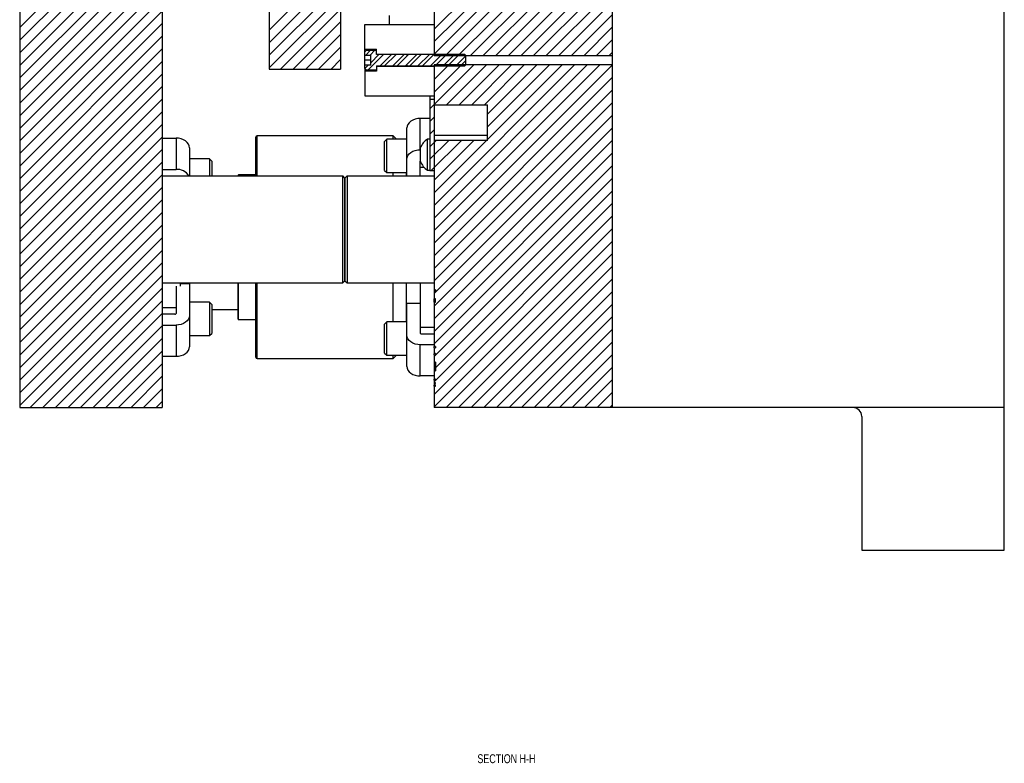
# Model space of a CAD drawing. Header units: inches. Extents: x 1694 to 2505, y -239 to -56.
# Tile 135 of 179: x 1834 to 1848, y -172 to -161. Entities that reach past the tile are written whole.
import ezdxf

# ---------------------------------------------------------------- set-up
doc = ezdxf.new("R2010")
doc.units = ezdxf.units.IN
doc.header["$LTSCALE"] = 0.5
doc.header["$MEASUREMENT"] = 0
for name, color, linetype in [('SID-M-D', 42, 'Continuous'), ('SID-M-F', 202, 'Continuous'), ('SID-M-S', 105, 'Continuous')]:
    doc.layers.add(name, color=color, linetype=linetype)
doc.styles.add('SLDTEXTSTYLE0', font='TXT', dxfattribs={"width": 0.595745})
pattern_1 = [(90, (1832.2, -196.733), (-12, 12), [12, -12]), (90, (1834.2, -196.733), (-12, 12), [12, -12]), (90, (1836.2, -196.733), (-12, 12), [12, -12]), (90, (1838.2, -196.733), (-12, 12), [12, -12]), (90, (1840.2, -196.733), (-12, 12), [12, -12]), (90, (1842.2, -196.733), (-12, 12), [12, -12]), (90, (1844.2, -196.733), (-12, 12), [12, -12]), (0, (1832.2, -184.733), (12, -12), [12, -12]), (0, (1832.2, -182.733), (12, -12), [12, -12]), (0, (1832.2, -180.733), (12, -12), [12, -12]), (0, (1832.2, -178.733), (12, -12), [12, -12]), (0, (1832.2, -176.733), (12, -12), [12, -12]), (0, (1832.2, -174.733), (12, -12), [12, -12]), (0, (1832.2, -172.733), (12, -12), [12, -12])]

msp = doc.modelspace()

# ---------------------------------------------------------------- hatches: boundary and pattern name
at = {"layer": 'SID-M-F'}
h = msp.add_hatch(dxfattribs=at)
h.set_pattern_fill('AR-PARQ1', color=256, style=0)
h.set_pattern_definition(pattern_1)
h.paths.add_polyline_path([(1839.89106, -161.63745), (1839.89106, -161.2241), (1838.92106, -161.2241), (1838.92106, -161.56889), (1839.08506, -161.56889), (1839.08506, -161.63745)], flags=0)
h = msp.add_hatch(dxfattribs=at)
h.set_pattern_fill('AR-PARQ1', color=256, style=0)
h.set_pattern_definition(pattern_1)
h.paths.add_polyline_path([(1839.89106, -162.2241), (1839.89106, -161.81075), (1839.08506, -161.81075), (1839.08506, -161.87931), (1838.92106, -161.87931), (1838.92106, -162.2241)], flags=0)

# ---------------------------------------------------------------- linework, layer by layer
at = {"layer": 'SID-M-F', "linetype": 'Continuous'}
for p, q in [((1834.07807, -161.26669), (1837.07807, -158.26669)), ((1834.07807, -161.44346), (1837.07807, -158.44346)), ((1834.07807, -161.62024), (1837.07807, -158.62024)), ((1834.07807, -161.79702), (1837.07807, -158.79702)), ((1834.07807, -161.97379), (1837.07807, -158.97379)), ((1834.07807, -162.15057), (1837.07807, -159.15057)), ((1834.07807, -162.32735), (1837.07807, -159.32735)), ((1834.07807, -162.50412), (1837.07807, -159.50412)), ((1834.07807, -162.6809), (1837.07807, -159.6809)), ((1834.07807, -163.03446), (1837.07807, -160.03446)), ((1837.57807, -161.30222), (1838.57807, -160.30222)), ((1837.57807, -161.479), (1838.57807, -160.479)), ((1839.89106, -161.81766), (1841.15337, -160.55535)), ((1839.89106, -161.99443), (1841.33014, -160.55535)), ((1839.89106, -161.28733), (1840.62304, -160.55535)), ((1839.89106, -161.4641), (1840.79981, -160.55535)), ((1839.89106, -161.64088), (1840.97659, -160.55535)), ((1840.40375, -161.65852), (1841.50692, -160.55535)), ((1840.58052, -161.65852), (1841.6837, -160.55535)), ((1840.7573, -161.65852), (1841.86047, -160.55535)), ((1840.93408, -161.65852), (1842.03725, -160.55535)), ((1841.11085, -161.65852), (1842.21403, -160.55535)), ((1841.28763, -161.65852), (1842.39081, -160.55535)), ((1837.57807, -161.65578), (1838.57807, -160.65578)), ((1841.46441, -161.65852), (1842.39106, -160.73187)), ((1834.07807, -162.85768), (1836.07807, -160.85768)), ((1837.57807, -161.83255), (1838.57807, -160.83255)), ((1841.64118, -161.65852), (1842.39106, -160.90865)), ((1837.7383, -161.8491), (1838.57807, -161.00933)), ((1837.91507, -161.8491), (1838.57807, -161.18611)), ((1841.81796, -161.65852), (1842.39106, -161.08542)), ((1834.07807, -163.21123), (1836.07807, -161.21123)), ((1841.99474, -161.65852), (1842.39106, -161.2622)), ((1834.07807, -163.38801), (1836.07807, -161.38801)), ((1838.09185, -161.8491), (1838.57807, -161.36288)), ((1842.17151, -161.65852), (1842.39106, -161.43898)), ((1834.07807, -163.56479), (1836.07807, -161.56479)), ((1838.26863, -161.8491), (1838.57807, -161.53966)), ((1838.93177, -161.65378), (1838.99525, -161.5903)), ((1838.99427, -161.65378), (1839.05775, -161.5903)), ((1834.07807, -163.74156), (1836.07807, -161.74156)), ((1838.4454, -161.8491), (1838.57807, -161.71644)), ((1838.96694, -161.85789), (1839.18073, -161.6441)), ((1839.00306, -161.75927), (1839.11823, -161.6441)), ((1839.13501, -161.8041), (1839.29501, -161.6441)), ((1839.19751, -161.8041), (1839.35751, -161.6441)), ((1839.31179, -161.8041), (1839.47179, -161.6441)), ((1839.37429, -161.8041), (1839.53429, -161.6441)), ((1839.48856, -161.8041), (1839.64856, -161.6441)), ((1839.55106, -161.8041), (1839.71106, -161.6441)), ((1839.66534, -161.8041), (1839.82534, -161.6441)), ((1839.72784, -161.8041), (1839.88784, -161.6441)), ((1839.84212, -161.8041), (1840.00212, -161.6441)), ((1839.89106, -162.17121), (1840.33506, -161.72721)), ((1840.01889, -161.8041), (1840.17889, -161.6441)), ((1840.19567, -161.8041), (1840.33506, -161.66471)), ((1842.34829, -161.65852), (1842.39106, -161.61575)), ((1838.92106, -161.84127), (1838.96792, -161.79441)), ((1839.08122, -161.85789), (1839.08506, -161.85405)), ((1839.89106, -162.34799), (1840.44937, -161.78967)), ((1839.89106, -163.7622), (1841.86359, -161.78967)), ((1839.89106, -163.93898), (1842.04036, -161.78967)), ((1839.89106, -164.11575), (1842.21714, -161.78967)), ((1839.89106, -164.29253), (1842.39106, -161.79253)), ((1840.06672, -162.3491), (1840.62615, -161.78967)), ((1840.2435, -162.3491), (1840.80293, -161.78967)), ((1840.42028, -162.3491), (1840.9797, -161.78967)), ((1840.59706, -162.3491), (1841.15648, -161.78967)), ((1840.64106, -162.48187), (1841.33326, -161.78967)), ((1840.64106, -162.65865), (1841.51003, -161.78967)), ((1840.64106, -162.83542), (1841.68681, -161.78967)), ((1834.07807, -163.91834), (1836.07807, -161.91834)), ((1839.89106, -164.46931), (1842.39106, -161.96931)), ((1834.07807, -164.09512), (1836.07807, -162.09512)), ((1839.89106, -164.64608), (1842.39106, -162.14608)), ((1834.07807, -164.27189), (1836.07807, -162.27189)), ((1839.83106, -162.40799), (1839.89106, -162.34799)), ((1839.89106, -164.82286), (1842.39106, -162.32286)), ((1834.07807, -164.44867), (1836.07807, -162.44867)), ((1839.83106, -162.58476), (1839.89106, -162.52476)), ((1839.89106, -164.99964), (1842.39106, -162.49964)), ((1834.07807, -164.62545), (1836.07807, -162.62545)), ((1839.83106, -162.76154), (1839.89106, -162.70154)), ((1839.89106, -165.17641), (1842.39106, -162.67641)), ((1834.07807, -164.80222), (1836.07807, -162.80222)), ((1839.83106, -162.93832), (1839.92028, -162.8491)), ((1839.83106, -163.11509), (1840.09706, -162.8491)), ((1839.84883, -163.2741), (1840.27383, -162.8491)), ((1839.89106, -163.40865), (1840.45061, -162.8491)), ((1839.89106, -163.58542), (1840.62739, -162.8491)), ((1839.89106, -165.35319), (1842.39106, -162.85319)), ((1834.07807, -164.979), (1836.07807, -162.979)), ((1839.89106, -165.52997), (1842.39106, -163.02997)), ((1834.07807, -165.15578), (1836.07807, -163.15578)), ((1839.89106, -165.70674), (1842.39106, -163.20674)), ((1834.07807, -165.33255), (1836.07807, -163.33255)), ((1839.89106, -165.88352), (1842.39106, -163.38352)), ((1834.07807, -165.50933), (1836.07807, -163.50933)), ((1839.91106, -166.0403), (1842.39106, -163.5603)), ((1834.07807, -165.68611), (1836.07807, -163.68611)), ((1839.89106, -166.23707), (1842.39106, -163.73707)), ((1834.07807, -165.86288), (1836.07807, -163.86288)), ((1839.89106, -166.41385), (1842.39106, -163.91385)), ((1834.07807, -166.03966), (1836.07807, -164.03966)), ((1839.89106, -166.59063), (1842.39106, -164.09063)), ((1834.07807, -166.21644), (1836.07807, -164.21644)), ((1840.05937, -166.5991), (1842.39106, -164.2674)), ((1834.07807, -166.39321), (1836.07807, -164.39321)), ((1840.23614, -166.5991), (1842.39106, -164.44418)), ((1834.07807, -166.56999), (1836.07807, -164.56999)), ((1840.41292, -166.5991), (1842.39106, -164.62096)), ((1834.22573, -166.5991), (1836.07807, -164.74677)), ((1834.40251, -166.5991), (1836.07807, -164.92354)), ((1840.5897, -166.5991), (1842.39106, -164.79773)), ((1840.76647, -166.5991), (1842.39106, -164.97451)), ((1834.57929, -166.5991), (1836.07807, -165.10032)), ((1840.94325, -166.5991), (1842.39106, -165.15129)), ((1834.75606, -166.5991), (1836.07807, -165.2771)), ((1841.12003, -166.5991), (1842.39106, -165.32806)), ((1834.93284, -166.5991), (1836.07807, -165.45387)), ((1841.2968, -166.5991), (1842.39106, -165.50484)), ((1835.10962, -166.5991), (1836.07807, -165.63065)), ((1841.47358, -166.5991), (1842.39106, -165.68162)), ((1835.28639, -166.5991), (1836.07807, -165.80743)), ((1841.65036, -166.5991), (1842.39106, -165.85839)), ((1835.46317, -166.5991), (1836.07807, -165.9842)), ((1835.63995, -166.5991), (1836.07807, -166.16098)), ((1841.82713, -166.5991), (1842.39106, -166.03517)), ((1842.00391, -166.5991), (1842.39106, -166.21195)), ((1835.81672, -166.5991), (1836.07807, -166.33776)), ((1842.18069, -166.5991), (1842.39106, -166.38872)), ((1835.9935, -166.5991), (1836.07807, -166.51453)), ((1842.35746, -166.5991), (1842.39106, -166.5655))]:
    msp.add_line(p, q, dxfattribs=at)
at = {"layer": 'SID-M-S'}
for p, q in [((1847.89106, -168.5991), (1847.89106, -140.5991)), ((1834.07807, -142.5991), (1834.07807, -166.5991)), ((1842.39106, -151.6026), (1842.39106, -161.65852)), ((1837.57807, -151.74638), (1837.57807, -161.8491)), ((1836.07807, -157.37902), (1836.07807, -166.5991)), ((1838.57807, -158.6491), (1838.57807, -161.8491)), ((1839.89106, -160.55535), (1839.89106, -161.65852)), ((1839.26606, -161.2241), (1839.26606, -161.0991)), ((1838.92106, -161.8427), (1838.92106, -161.2241)), ((1838.92106, -161.2241), (1839.89106, -161.2241)), ((1838.92106, -161.56889), (1839.08506, -161.56889)), ((1838.93746, -161.5891), (1838.92106, -161.6055)), ((1838.93746, -161.5903), (1838.92106, -161.60687)), ((1839.08506, -161.5891), (1838.93746, -161.5891)), ((1838.93746, -161.5903), (1838.93746, -161.5891)), ((1839.08506, -161.5903), (1838.93746, -161.5903)), ((1839.08506, -161.6441), (1839.08506, -161.56889)), ((1838.92106, -161.65378), (1839.00306, -161.65378)), ((1839.00306, -161.7241), (1838.92106, -161.7241)), ((1839.00306, -161.79441), (1839.00306, -161.65378)), ((1839.08506, -161.63745), (1839.89106, -161.63745)), ((1839.50745, -161.6421), (1839.08506, -161.6421)), ((1839.50745, -161.6441), (1839.08506, -161.6441)), ((1839.50745, -161.6539), (1839.50745, -161.6421)), ((1839.51255, -161.6421), (1839.50898, -161.6519)), ((1839.51255, -161.6441), (1839.50898, -161.65418)), ((1839.50898, -161.65418), (1839.50898, -161.6519)), ((1839.89106, -161.6421), (1839.51255, -161.6421)), ((1839.51255, -161.6441), (1839.51255, -161.6421)), ((1840.32106, -161.6441), (1839.51255, -161.6441)), ((1839.89106, -161.65852), (1842.39106, -161.65852)), ((1840.33506, -161.65852), (1840.32106, -161.6441)), ((1840.33506, -161.78967), (1840.33506, -161.65852)), ((1842.39106, -161.65852), (1842.39106, -166.5991)), ((1837.57807, -161.8491), (1838.57807, -161.8491)), ((1839.00306, -161.79441), (1838.92106, -161.79441)), ((1838.92106, -161.84132), (1838.93746, -161.85789)), ((1838.92106, -161.84132), (1838.92106, -162.2241)), ((1838.92106, -161.8427), (1838.93746, -161.8591)), ((1839.08506, -161.87931), (1838.92106, -161.87931)), ((1838.93746, -161.85789), (1839.08506, -161.85789)), ((1838.93746, -161.8591), (1838.93746, -161.85789)), ((1838.93746, -161.8591), (1839.08506, -161.8591)), ((1839.08506, -161.8041), (1839.50745, -161.8041)), ((1839.08506, -161.8041), (1839.08506, -161.87931)), ((1839.08506, -161.8061), (1839.50745, -161.8061)), ((1839.89106, -161.81075), (1839.08506, -161.81075)), ((1839.50745, -161.8061), (1839.50745, -161.79429)), ((1839.50898, -161.79401), (1839.51255, -161.8041)), ((1839.50898, -161.79629), (1839.50898, -161.79401)), ((1839.50898, -161.79629), (1839.51255, -161.8061)), ((1839.51255, -161.8061), (1839.51255, -161.8041)), ((1839.51255, -161.8041), (1840.32106, -161.8041)), ((1839.51255, -161.8061), (1839.89106, -161.8061)), ((1842.39106, -161.78967), (1839.89106, -161.78967)), ((1839.89106, -161.78967), (1839.89106, -165.07346)), ((1840.32106, -161.8041), (1840.33506, -161.78967)), ((1838.92106, -162.2241), (1839.89106, -162.2241)), ((1839.83106, -162.2241), (1839.83106, -163.2741)), ((1839.89106, -162.2741), (1839.83106, -162.2741)), ((1839.89106, -162.3491), (1840.64106, -162.3491)), ((1840.64106, -162.8491), (1840.64106, -162.3491)), ((1839.59305, -162.56461), (1839.56441, -162.58123)), ((1839.62573, -162.55226), (1839.59305, -162.56461)), ((1839.66119, -162.54465), (1839.62573, -162.55226)), ((1839.69806, -162.54208), (1839.66119, -162.54465)), ((1839.69806, -162.98049), (1839.69806, -162.54208)), ((1839.83106, -162.54208), (1839.69806, -162.54208)), ((1839.51269, -162.64966), (1839.50906, -162.67573)), ((1839.50906, -163.3491), (1839.50906, -162.67573)), ((1839.52344, -162.62458), (1839.51269, -162.64966)), ((1839.54091, -162.60148), (1839.52344, -162.62458)), ((1839.56441, -162.58123), (1839.54091, -162.60148)), ((1836.07807, -162.81829), (1836.27107, -162.81829)), ((1836.27107, -162.81829), (1836.27107, -163.2567)), ((1836.30794, -162.82086), (1836.27107, -162.81829)), ((1836.34339, -162.82847), (1836.30794, -162.82086)), ((1836.37607, -162.84082), (1836.34339, -162.82847)), ((1836.40471, -162.85744), (1836.37607, -162.84082)), ((1837.39106, -163.3491), (1837.39106, -162.8066)), ((1839.31756, -162.7866), (1837.41106, -162.7866)), ((1837.41106, -163.3491), (1837.41106, -162.7866)), ((1839.22781, -162.83309), (1839.19656, -162.86434)), ((1839.50906, -162.83309), (1839.22781, -162.83309)), ((1839.22781, -163.30184), (1839.22781, -162.83309)), ((1839.36405, -162.83309), (1839.31756, -162.7866)), ((1839.31756, -162.83309), (1839.31756, -162.7866)), ((1839.83106, -162.8306), (1839.80006, -162.8306)), ((1839.80006, -163.2676), (1839.80006, -162.8306)), ((1840.64106, -162.77883), (1839.89106, -162.77883)), ((1840.64106, -162.8491), (1839.89106, -162.8491)), ((1836.42821, -162.87769), (1836.40471, -162.85744)), ((1836.44568, -162.90079), (1836.42821, -162.87769)), ((1836.45643, -162.92587), (1836.44568, -162.90079)), ((1836.46007, -162.95194), (1836.45643, -162.92587)), ((1836.46007, -162.95194), (1836.46007, -163.3491)), ((1839.19656, -163.27059), (1839.19656, -162.86434)), ((1839.59305, -163.00301), (1839.62573, -162.99066)), ((1839.62573, -162.99066), (1839.66119, -162.98306)), ((1839.66119, -162.98306), (1839.69806, -162.98049)), ((1839.69906, -162.98049), (1839.69806, -162.98049)), ((1839.69906, -163.1466), (1839.69906, -162.9516)), ((1836.74132, -163.1093), (1836.46007, -163.1093)), ((1836.77257, -163.14055), (1836.74132, -163.1093)), ((1836.74132, -163.1093), (1836.74132, -163.3491)), ((1839.50906, -163.11413), (1839.51269, -163.08806)), ((1839.51269, -163.08806), (1839.52344, -163.06299)), ((1839.52344, -163.06299), (1839.54091, -163.03989)), ((1839.54091, -163.03989), (1839.56441, -163.01963)), ((1839.56441, -163.01963), (1839.59305, -163.00301)), ((1836.07807, -163.2567), (1836.27107, -163.2567)), ((1836.77257, -163.14055), (1836.77257, -163.3491)), ((1839.69806, -163.14489), (1839.69839, -163.14248)), ((1839.69806, -163.3491), (1839.69806, -163.14489)), ((1839.69806, -163.22371), (1839.74847, -163.22371)), ((1839.69839, -163.14248), (1839.69906, -163.14077)), ((1839.80006, -163.2676), (1839.83106, -163.2676)), ((1836.07807, -163.3491), (1838.61057, -163.3491)), ((1837.14106, -163.3491), (1837.14106, -163.34134)), ((1837.39106, -163.33347), (1837.14893, -163.33347)), ((1837.14893, -163.3491), (1837.14893, -163.33347)), ((1838.61057, -164.8491), (1838.61057, -163.3491)), ((1838.64057, -163.3791), (1838.61057, -163.3491)), ((1838.64057, -163.3791), (1838.64057, -164.8191)), ((1838.64106, -163.3791), (1838.67106, -163.3491)), ((1838.64106, -164.8191), (1838.64106, -163.3791)), ((1838.67106, -163.3491), (1838.67106, -164.8491)), ((1838.67106, -163.3491), (1839.89106, -163.3491)), ((1839.19656, -163.27059), (1839.22781, -163.30184)), ((1839.22781, -163.30184), (1839.50906, -163.30184)), ((1839.31756, -163.3491), (1839.31756, -163.30184)), ((1839.50506, -163.3491), (1839.50506, -163.30184)), ((1839.83106, -163.2741), (1839.89106, -163.2741)), ((1836.07807, -164.8491), (1838.61057, -164.8491)), ((1836.27107, -164.89459), (1836.27107, -165.27709)), ((1836.32807, -164.8491), (1836.32807, -164.89459)), ((1836.46007, -164.86187), (1836.32807, -164.86187)), ((1836.46007, -164.86187), (1836.46007, -165.74625)), ((1837.14106, -165.35685), (1837.14106, -164.8491)), ((1837.14893, -165.36472), (1837.14893, -164.8491)), ((1837.39106, -165.8916), (1837.39106, -164.8491)), ((1837.41106, -165.9116), (1837.41106, -164.8491)), ((1838.61057, -164.8491), (1838.64057, -164.8191)), ((1838.64106, -164.8191), (1838.67106, -164.8491)), ((1838.67106, -164.8491), (1839.89106, -164.8491)), ((1839.31756, -165.39635), (1839.31756, -164.8491)), ((1839.50506, -165.39635), (1839.50506, -164.8491)), ((1839.69806, -164.8491), (1839.69806, -165.5533)), ((1839.91106, -164.94712), (1839.89106, -164.94712)), ((1839.89106, -164.95942), (1839.91106, -164.95942)), ((1839.91106, -164.94712), (1839.91106, -164.95942)), ((1836.27107, -165.19827), (1836.07807, -165.19827)), ((1836.74132, -165.12014), (1836.46007, -165.12014)), ((1836.77257, -165.15139), (1836.74132, -165.12014)), ((1836.74132, -165.12014), (1836.74132, -165.58889)), ((1836.77257, -165.15139), (1836.77257, -165.55764)), ((1839.69806, -165.13808), (1839.50906, -165.13808)), ((1839.50906, -166.02246), (1839.50906, -165.13808)), ((1839.91106, -165.07346), (1839.89106, -165.07346)), ((1839.91106, -165.0981), (1839.89106, -165.0981)), ((1839.89106, -165.12215), (1839.91106, -165.12215)), ((1839.89106, -165.12215), (1839.89106, -165.74346)), ((1839.91106, -165.12215), (1839.91106, -165.07346)), ((1836.25357, -165.28946), (1836.07807, -165.28946)), ((1836.45643, -165.33392), (1836.44568, -165.35899)), ((1836.46007, -165.30785), (1836.45643, -165.33392)), ((1836.77257, -165.2241), (1837.14106, -165.2241)), ((1836.07807, -165.44149), (1836.27107, -165.44149)), ((1836.30794, -165.43892), (1836.27107, -165.44149)), ((1836.27107, -165.44149), (1836.27107, -165.8799)), ((1836.34339, -165.43132), (1836.30794, -165.43892)), ((1836.37607, -165.41897), (1836.34339, -165.43132)), ((1836.40471, -165.40235), (1836.37607, -165.41897)), ((1836.42821, -165.3821), (1836.40471, -165.40235)), ((1836.44568, -165.35899), (1836.42821, -165.3821)), ((1837.14893, -165.36472), (1837.39106, -165.36472)), ((1839.22781, -165.39635), (1839.19656, -165.4276)), ((1839.19656, -165.83385), (1839.19656, -165.4276)), ((1839.50906, -165.39635), (1839.22781, -165.39635)), ((1839.22781, -165.8651), (1839.22781, -165.39635)), ((1839.89106, -165.47448), (1839.69806, -165.47448)), ((1836.46007, -165.58889), (1836.74132, -165.58889)), ((1836.74132, -165.58889), (1836.77257, -165.55764)), ((1839.51269, -165.61013), (1839.50906, -165.58406)), ((1839.52344, -165.6352), (1839.51269, -165.61013)), ((1839.71556, -165.56567), (1839.89106, -165.56567)), ((1836.45643, -165.77233), (1836.46007, -165.74625)), ((1839.54091, -165.65831), (1839.52344, -165.6352)), ((1839.56441, -165.67856), (1839.54091, -165.65831)), ((1839.59305, -165.69518), (1839.56441, -165.67856)), ((1839.62573, -165.70753), (1839.59305, -165.69518)), ((1839.66119, -165.71513), (1839.62573, -165.70753)), ((1839.69806, -165.7177), (1839.66119, -165.71513)), ((1839.89106, -165.7177), (1839.69806, -165.7177)), ((1839.69806, -166.15611), (1839.69806, -165.7177)), ((1839.91106, -165.74346), (1839.89106, -165.74346)), ((1839.91106, -165.74346), (1839.91106, -165.76063)), ((1836.07807, -165.8799), (1836.27107, -165.8799)), ((1836.27107, -165.8799), (1836.30794, -165.87733)), ((1836.30794, -165.87733), (1836.34339, -165.86972)), ((1836.34339, -165.86972), (1836.37607, -165.85737)), ((1836.37607, -165.85737), (1836.40471, -165.84075)), ((1836.40471, -165.84075), (1836.42821, -165.8205)), ((1836.42821, -165.8205), (1836.44568, -165.7974)), ((1836.44568, -165.7974), (1836.45643, -165.77233)), ((1839.19656, -165.83385), (1839.22781, -165.8651)), ((1839.22781, -165.8651), (1839.50906, -165.8651)), ((1839.31756, -165.9116), (1839.36405, -165.8651)), ((1839.31756, -165.9116), (1839.31756, -165.8651)), ((1839.89106, -165.76063), (1839.91106, -165.76063)), ((1839.89106, -165.76063), (1839.89106, -165.84236)), ((1839.91106, -165.84236), (1839.89106, -165.84236)), ((1839.89106, -165.85707), (1839.91106, -165.85707)), ((1839.89106, -165.85707), (1839.89106, -166.19969)), ((1839.91106, -165.84236), (1839.91106, -165.85707)), ((1837.41106, -165.9116), (1839.31756, -165.9116)), ((1839.50906, -166.02246), (1839.51269, -166.04854)), ((1839.91106, -165.96442), (1839.89106, -165.96442)), ((1839.91106, -165.97673), (1839.89106, -165.97673)), ((1839.91106, -165.96442), (1839.91106, -166.08442)), ((1839.51269, -166.04854), (1839.52344, -166.07361)), ((1839.52344, -166.07361), (1839.54091, -166.09671)), ((1839.54091, -166.09671), (1839.56441, -166.11696)), ((1839.56441, -166.11696), (1839.59305, -166.13358)), ((1839.59305, -166.13358), (1839.62573, -166.14593)), ((1839.62573, -166.14593), (1839.66119, -166.15354)), ((1839.66119, -166.15354), (1839.69806, -166.15611)), ((1839.89106, -166.15611), (1839.69806, -166.15611)), ((1839.89106, -166.08442), (1839.91106, -166.08442)), ((1839.91106, -166.19969), (1839.89106, -166.19969)), ((1839.89106, -166.21602), (1839.91106, -166.21602)), ((1839.89106, -166.21602), (1839.89106, -166.28362)), ((1839.91106, -166.25096), (1839.89106, -166.25096)), ((1839.89106, -166.26327), (1839.91106, -166.26327)), ((1839.91106, -166.28362), (1839.89106, -166.28362)), ((1839.89106, -166.28981), (1839.89106, -166.28627)), ((1839.89106, -166.29913), (1839.91106, -166.29913)), ((1839.89106, -166.29913), (1839.89106, -166.5991)), ((1839.91106, -166.21602), (1839.91106, -166.19969)), ((1839.91106, -166.26327), (1839.91106, -166.25096)), ((1839.91106, -166.29913), (1839.91106, -166.28362)), ((1834.07807, -166.5991), (1836.07807, -166.5991)), ((1847.89106, -166.5991), (1839.89106, -166.5991)), ((1845.89106, -166.7241), (1845.89106, -168.5991)), ((1845.89106, -168.5991), (1847.89106, -168.5991))]:
    msp.add_line(p, q, dxfattribs=at)
for centre, radius, start, end in [((1839.50824, -161.65163), 0.000787, 180, 340), ((1839.50824, -161.79656), 0.000787, 20, 180), ((1837.41106, -162.8066), 0.02, 90, 180), ((1839.94781, -163.05658), 0.27, 123.177536, 157.118233), ((1836.28942, -163.44208), 0.18629, 29.944291, 95.653417), ((1839.94781, -163.04161), 0.27, 202.881767, 236.822464), ((1837.14893, -163.34134), 0.00787, 90, 180), ((1836.25575, -165.274), 0.01562, 261.950533, 348.578246), ((1837.14893, -165.35685), 0.00787, 180, 270), ((1839.71337, -165.55021), 0.01562, 191.421754, 278.049467), ((1837.41106, -165.8916), 0.02, 180, 270), ((1845.76606, -166.7241), 0.125, 0, 90)]:
    msp.add_arc(centre, radius, start, end, dxfattribs=at)
for points, knots in [([(1839.50898, -161.65418), (1839.50894, -161.65425), (1839.50887, -161.65441), (1839.50867, -161.6546), (1839.50842, -161.65471), (1839.50816, -161.65473), (1839.5079, -161.65465), (1839.50769, -161.6545), (1839.50753, -161.65428), (1839.50746, -161.65407), (1839.50745, -161.65394), (1839.50745, -161.6539)], [0, 0, 0, 0, 0.11105776, 0.23555208, 0.35625973, 0.47338457, 0.58874942, 0.70481335, 0.82364989, 0.94620285, 1, 1, 1, 1]), ([(1839.50745, -161.79429), (1839.50745, -161.79424), (1839.50746, -161.79409), (1839.50755, -161.79387), (1839.50771, -161.79367), (1839.50791, -161.79354), (1839.50813, -161.79347), (1839.5084, -161.79348), (1839.50864, -161.79357), (1839.50884, -161.79375), (1839.50894, -161.79391), (1839.50897, -161.794), (1839.50898, -161.79401)], [0, 0, 0, 0, 0.069438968, 0.196195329, 0.321631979, 0.401971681, 0.517863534, 0.633795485, 0.749084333, 0.86574479, 0.98558833, 1, 1, 1, 1]), ([(1839.89106, -165.0981), (1839.89106, -165.09298), (1839.89106, -165.08383), (1839.89106, -165.07663), (1839.89106, -165.07346)], [0, 0, 0, 0, 0.55943419, 1, 1, 1, 1]), ([(1839.89106, -165.12215), (1839.89106, -165.11815), (1839.89106, -165.11098), (1839.89106, -165.10204), (1839.89106, -165.0981)], [0, 0, 0, 0, 0.55902302, 1, 1, 1, 1]), ([(1839.89106, -165.76063), (1839.89106, -165.75783), (1839.89106, -165.75106), (1839.89106, -165.74627), (1839.89106, -165.74346)], [0, 0, 0, 0, 0.41388017, 1, 1, 1, 1]), ([(1839.89106, -165.85707), (1839.89106, -165.85517), (1839.89106, -165.85245), (1839.89106, -165.84834), (1839.89106, -165.84712)], [0, 0, 0, 0, 0.7018057, 1, 1, 1, 1]), ([(1839.89106, -166.21602), (1839.89106, -166.2107), (1839.89106, -166.20121), (1839.89106, -166.19943), (1839.89106, -166.19865)], [0, 0, 0, 0, 0.5598053, 1, 1, 1, 1]), ([(1839.89106, -166.30019), (1839.89106, -166.29944), (1839.89106, -166.29809), (1839.89106, -166.28804), (1839.89106, -166.28362)], [0, 0, 0, 0, 0.55972263, 1, 1, 1, 1])]:
    msp.add_open_spline(points, degree=3, knots=knots, dxfattribs=at)

# ---------------------------------------------------------------- texts
at = {"layer": 'SID-M-D', "style": 'SLDTEXTSTYLE0', "width": 0.75}
msp.add_text('SECTION H-H', height=0.125, dxfattribs=at).set_placement((1840.4991, -171.58983))

doc.saveas('drawing.dxf')
